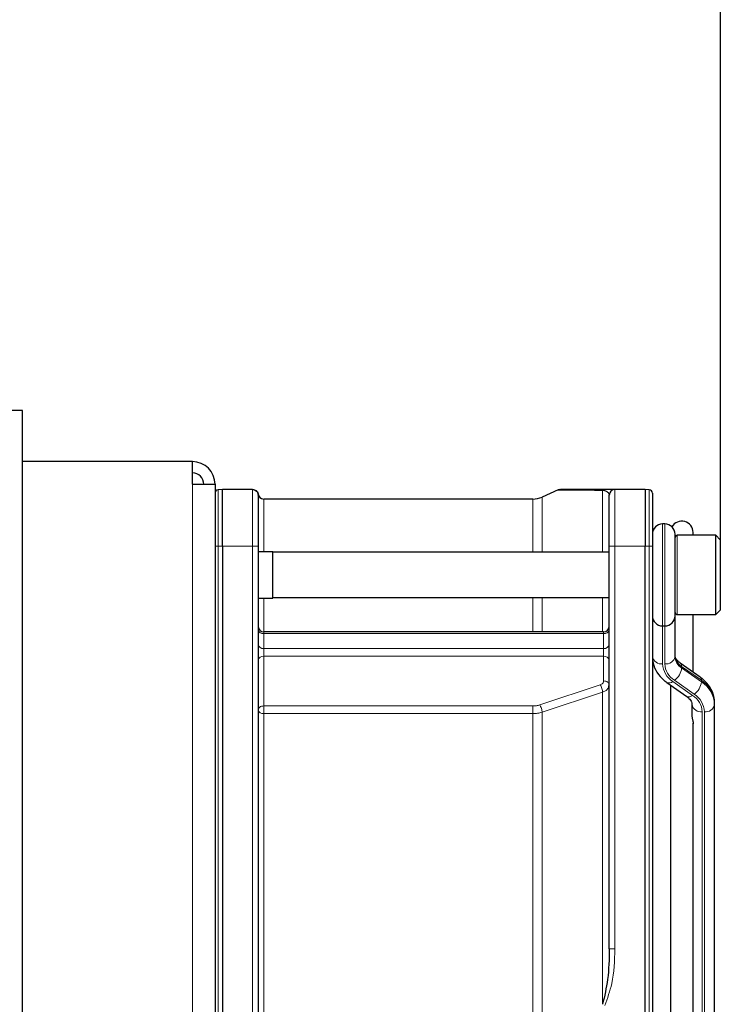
# Model space of a CAD drawing. Header units: millimetres. Extents: x 5 to 418, y 2 to 292.
# Tile 86 of 90: x 232 to 242, y 241 to 255. Entities that reach past the tile are written whole.
import ezdxf

# ---------------------------------------------------------------- set-up
doc = ezdxf.new("R2010")
doc.units = ezdxf.units.MM
doc.layers.add('SLD-0', color=7, linetype='Continuous')
doc.styles.add('SLDTEXTSTYLE0', font='TXT', dxfattribs={"width": 0.605})
doc.dimstyles.new('SLDDIMSTYLE1', dxfattribs={"dimtxt": 3.5, "dimasz": 3.302, "dimexe": 0, "dimexo": 0.0625, "dimgap": 0.875, "dimtad": 1, "dimlfac": 6, "dimrnd": 1e-09, "dimzin": 12, "dimdsep": 46, "dimtxsty": 'SLDTEXTSTYLE0', "dimsah": 1, "dimcen": 0.09, "dimadec": 0, "dimazin": 3, "dimtfac": 1, "dimtofl": 0, "dimtmove": 0, "dimatfit": 3, "dimfxl": 1, "dimfrac": 2, "dimtolj": 1, "dimtzin": 12, "dimarcsym": 0})

# ---------------------------------------------------------------- blocks, each defined once
blk = doc.blocks.new('_D_3')
at = {"layer": 'SLD-0', "color": 7}
for p, q in [((192.489, 260.307), (192.489, 271.307)), ((241.906, 247.824), (241.906, 271.307)), ((192.489, 270.307), (241.906, 270.307))]:
    blk.add_line(p, q, dxfattribs=at)
for points in [[(192.489, 270.307), (195.791, 269.799), (195.791, 270.815)], [(241.906, 270.307), (238.604, 270.815), (238.604, 269.799)]]:
    blk.add_solid(points, dxfattribs=at)
at = {"layer": 'SLD-0', "color": 7, "insert": (211.182, 274.819), "char_height": 3.5, "attachment_point": 1, "style": 'SLDTEXTSTYLE0'}
blk.add_mtext('296,5', dxfattribs=at)

msp = doc.modelspace()

# ---------------------------------------------------------------- linework, layer by layer
at = {"color": 7, "linetype": 'Continuous', "lineweight": 25}
for p, q in [((231.6389, 249.7237), (231.0556, 249.7237)), ((231.6389, 218.4737), (231.6389, 249.7237)), ((234.1389, 248.9737), (231.6389, 248.9737)), ((234.1389, 248.6404), (234.1389, 248.9737)), ((234.1389, 248.6404), (234.4722, 248.6404)), ((234.4722, 248.6404), (234.4722, 228.4737)), ((234.5789, 248.5654), (234.5179, 248.56)), ((234.5789, 247.7321), (234.5789, 248.5654)), ((235.0224, 248.5654), (234.5789, 248.5654)), ((235.1056, 248.4821), (235.1058, 248.4857)), ((239.521, 248.5582), (239.2837, 248.4525)), ((239.5355, 248.5631), (239.5223, 248.5581)), ((239.5355, 248.5631), (239.5558, 248.5654)), ((240.7989, 248.5654), (240.3556, 248.5654)), ((240.7989, 248.5654), (240.7989, 247.7321)), ((240.8599, 248.56), (240.7989, 248.5654)), ((239.1482, 248.4237), (235.1889, 248.4237)), ((241.0889, 248.0571), (241.0556, 248.0571)), ((241.2389, 246.7071), (241.2389, 247.9071)), ((241.8389, 247.8904), (241.2722, 247.8904)), ((241.5056, 247.8904), (241.5056, 247.9321)), ((241.9056, 247.8237), (241.8389, 247.8904)), ((241.8389, 247.8267), (241.8389, 247.8904)), ((241.8389, 246.7237), (241.8389, 247.8267)), ((241.9056, 247.8237), (241.9056, 247.7673)), ((241.9056, 247.7673), (241.9056, 246.7904)), ((234.5789, 247.7321), (234.5789, 229.3821)), ((235.1056, 247.7321), (235.1056, 239.2619)), ((235.3222, 247.6487), (235.1056, 247.6487)), ((235.3222, 246.9654), (235.3222, 247.6487)), ((240.2722, 247.6404), (235.3222, 247.6404)), ((240.2722, 241.8079), (240.2722, 247.7321)), ((240.7989, 229.3821), (240.7989, 247.7321)), ((240.9056, 247.7321), (240.9056, 229.3821)), ((235.1056, 246.9654), (235.3222, 246.9654)), ((235.3222, 246.9737), (240.2722, 246.9737)), ((241.2722, 246.7237), (241.8389, 246.7237)), ((241.5056, 245.8773), (241.5056, 246.7237)), ((241.8389, 246.7237), (241.9056, 246.7904)), ((241.2389, 246.6915), (241.2389, 246.7071)), ((241.2389, 246.1062), (241.2389, 246.6915)), ((240.1889, 246.4687), (235.1889, 246.4687)), ((241.0556, 246.5571), (241.0889, 246.5571)), ((241.6075, 245.8052), (241.3171, 246.0106)), ((241.1203, 245.7254), (241.4107, 245.52)), ((241.1722, 245.6887), (241.1722, 231.4254)), ((241.8222, 245.4009), (241.8222, 245.4244)), ((241.4889, 245.4009), (241.4889, 245.2258)), ((241.8222, 239.7489), (241.8222, 245.4009)), ((241.5056, 231.9884), (241.5056, 245.1265))]:
    msp.add_line(p, q, dxfattribs=at)
at = {"color": 7, "linetype": 'Continuous', "lineweight": 18}
for p, q in [((234.1389, 248.6404), (234.1389, 228.4737)), ((234.5179, 247.7321), (234.5179, 248.56)), ((240.3556, 248.5654), (240.3556, 247.7321)), ((240.8599, 248.56), (240.8599, 247.7321)), ((235.1889, 248.4237), (235.1889, 247.6487)), ((241.0556, 246.5571), (241.0556, 248.0571)), ((241.0889, 248.0571), (241.0889, 246.5571)), ((241.2722, 247.8904), (241.2722, 247.8267)), ((241.2722, 247.8267), (241.2722, 246.7237)), ((234.5179, 247.7321), (234.4722, 247.7321)), ((234.5179, 229.3821), (234.5179, 247.7321)), ((234.5179, 247.7321), (234.5789, 247.7321)), ((234.5789, 247.7321), (235.0223, 247.7321)), ((235.0223, 247.7321), (235.0225, 239.2619)), ((240.3556, 247.7321), (240.2722, 247.7321)), ((240.3556, 241.8079), (240.3556, 247.7321)), ((240.3556, 247.7321), (240.7989, 247.7321)), ((240.7989, 247.7321), (240.8599, 247.7321)), ((240.8599, 247.7321), (240.8599, 229.3821)), ((240.9056, 247.7321), (240.8599, 247.7321)), ((235.1889, 246.9654), (235.1889, 246.4687)), ((240.1734, 246.4687), (240.1734, 246.9737)), ((235.1889, 246.4687), (235.1889, 246.4443)), ((235.1889, 246.4443), (235.1889, 246.2262)), ((240.1889, 246.4443), (235.1889, 246.4443)), ((240.1889, 246.4443), (240.1889, 246.4687)), ((240.1889, 246.2262), (240.1889, 246.4443)), ((241.0556, 246.0002), (241.0556, 246.5571)), ((241.0889, 246.5571), (241.0889, 246.0002)), ((235.1889, 246.2262), (235.1889, 246.1115)), ((235.1889, 246.2262), (240.1889, 246.2262)), ((240.1889, 246.1115), (240.1889, 246.2262)), ((235.1889, 246.1115), (235.1889, 245.3804)), ((240.1889, 246.1115), (235.1889, 246.1115)), ((240.1889, 245.7488), (240.1889, 246.1115)), ((241.3365, 245.9396), (241.3365, 245.9631)), ((241.3365, 245.9631), (241.627, 245.7578)), ((241.627, 245.7342), (241.3365, 245.9396)), ((241.4973, 245.5365), (241.2069, 245.7418)), ((241.2305, 245.7585), (241.5209, 245.5531)), ((241.627, 245.7578), (241.627, 245.7342)), ((239.2498, 245.3966), (240.1395, 245.6921)), ((240.1734, 245.5843), (239.2837, 245.289)), ((235.1889, 245.3804), (239.1481, 245.3804)), ((235.1889, 245.3804), (235.1889, 245.268)), ((241.6389, 239.6428), (241.6389, 245.2948)), ((241.6722, 245.2948), (241.6722, 239.6428)), ((235.1889, 245.268), (235.1889, 231.9889)), ((239.1482, 245.268), (235.1889, 245.268)), ((239.1482, 231.9889), (239.1482, 245.268)), ((240.2722, 241.8079), (240.3556, 241.8079))]:
    msp.add_line(p, q, dxfattribs=at)
at = {"color": 7, "linetype": 'Continuous', "lineweight": 18, "flags": 128}
for points in [[(240.1734, 247.6404), (240.1734, 247.9064), (240.1734, 248.1626), (240.1734, 248.3795), (240.1734, 248.556)], [(239.1482, 247.6404), (239.1482, 247.7931), (239.1482, 248.0347), (239.1482, 248.219), (239.1482, 248.3451), (239.1482, 248.4121), (239.1482, 248.4237)], [(239.2837, 248.4525), (239.2837, 248.4408), (239.2837, 248.3736), (239.2837, 248.2471), (239.2837, 248.0621), (239.2837, 247.8197), (239.2837, 247.6404)], [(239.1482, 246.4687), (239.1482, 246.7415), (239.1482, 246.9737)], [(239.2837, 246.9737), (239.2837, 246.7645), (239.2837, 246.4687)], [(240.9056, 246.6915), (240.9085, 246.6708), (240.9153, 246.6538)], [(241.2291, 246.6538), (241.236, 246.6708), (241.2389, 246.6915)], [(240.1734, 240.9937), (240.1734, 241.6289), (240.1734, 242.2515), (240.1734, 242.859), (240.1734, 243.4488), (240.1734, 244.0185), (240.1734, 244.5658), (240.1734, 245.0885), (240.1734, 245.5843)], [(239.2837, 245.289), (239.2837, 244.7056), (239.2837, 244.085), (239.2837, 243.431), (239.2837, 242.7477), (239.2837, 242.039), (239.2837, 241.3093), (239.2837, 240.563), (239.2837, 239.8046), (239.2837, 239.0386), (239.2837, 238.2697), (239.2837, 237.5026), (239.2837, 236.7418), (239.2837, 235.992), (239.2837, 235.2577), (239.2837, 234.5433), (239.2837, 233.8532), (239.2837, 233.1914), (239.2837, 232.562), (239.2837, 231.9689)]]:
    msp.add_lwpolyline(points, dxfattribs=at)
at = {"color": 7, "linetype": 'Continuous', "lineweight": 25}
for centre, radius, start, end in [((234.1389, 248.6404), 0.3333, 0, 90), ((234.1389, 248.6404), 0.1667, 0, 90), ((234.5222, 248.5102), 0.05, 95, 180), ((235.1889, 248.5071), 0.0833, 180, 270), ((240.3556, 248.4821), 0.0833, 90, 180), ((240.8556, 248.5102), 0.05, 0, 85), ((239.1482, 248.7571), 0.3333, 270, 294), ((241.0556, 247.9071), 0.15, 90, 180), ((241.0889, 247.9071), 0.15, 360, 90), ((241.3389, 247.9321), 0.1667, 0, 150.47228), ((241.2722, 247.8571), 0.0333, 90, 180), ((241.2722, 246.7571), 0.0333, 180, 270), ((241.0556, 246.7071), 0.15, 180, 270), ((241.0889, 246.7071), 0.15, 270, 0), ((235.1889, 246.552), 0.0833, 180, 270), ((240.1889, 246.552), 0.0833, 270, 0)]:
    msp.add_arc(centre, radius, start, end, dxfattribs=at)
at = {"color": 7, "linetype": 'Continuous', "lineweight": 18}
for centre, radius, start, end in [((235.1785, 246.518), 0.0744, 191.42175, 278.04947), ((240.1993, 246.518), 0.0744, 261.95053, 348.57825), ((235.1785, 246.2998), 0.0744, 191.42175, 278.04947), ((240.1993, 246.2998), 0.0744, 261.95053, 348.57825), ((235.1774, 246.0385), 0.0739, 81.03795, 166.53744), ((240.2004, 246.0385), 0.0739, 13.46256, 98.96205), ((241.0368, 246.1327), 0.1339, 191.42175, 278.04947), ((241.3787, 246.0159), 0.3235, 182.7971, 237.92528), ((241.1077, 246.1327), 0.1339, 261.95053, 348.57825), ((241.3912, 246.0149), 0.3026, 182.7971, 237.92528), ((241.4474, 246.14), 0.2087, 182.7971, 237.92528), ((241.4474, 246.1164), 0.2087, 182.7971, 237.92528), ((241.2831, 245.969), 0.0538, 353.70485, 49.5859), ((241.0844, 245.9657), 0.2535, 305.18752, 354.09009), ((241.1511, 245.7998), 0.0805, 247.5195, 313.93895), ((241.3748, 245.7603), 0.2535, 305.18752, 354.09009), ((241.5739, 245.7637), 0.0534, 353.56575, 51.01931), ((241.4053, 245.4041), 0.4174, 2.7971, 57.92528), ((241.4053, 245.3805), 0.4174, 2.7971, 57.92528), ((241.4415, 245.5944), 0.0805, 247.51799, 313.93917), ((241.3366, 245.28), 0.3026, 2.7971, 57.92528), ((241.3491, 245.279), 0.3235, 2.7971, 57.92528), ((235.1777, 245.3411), 0.074, 192.85282, 278.70268), ((241.6202, 245.4274), 0.1339, 191.42175, 278.04947), ((241.691, 245.4274), 0.1339, 261.95053, 348.57825)]:
    msp.add_arc(centre, radius, start, end, dxfattribs=at)
for points in [[(235.0223, 247.7321), (235.0223, 247.8413), (235.0223, 248.0596), (235.0223, 248.3351), (235.0224, 248.5278), (235.0224, 248.5529), (235.0224, 248.5654)], [(235.1056, 247.7321), (235.1043, 247.7321), (235.1018, 247.7321), (235.0826, 247.7321), (235.055, 247.7321), (235.0332, 247.7321), (235.0223, 247.7321)], [(240.1395, 245.6921), (240.1437, 245.6843), (240.1522, 245.6687), (240.163, 245.6389), (240.171, 245.6088), (240.1726, 245.5925), (240.1734, 245.5843)], [(235.1889, 245.3804), (235.178, 245.3796), (235.1561, 245.3779), (235.1286, 245.365), (235.1093, 245.3466), (235.1068, 245.332), (235.1056, 245.3247)], [(239.1481, 245.3804), (239.1657, 245.3811), (239.2007, 245.3825), (239.2335, 245.3919), (239.2498, 245.3966)], [(239.1482, 245.268), (239.1482, 245.2763), (239.1482, 245.2929), (239.1482, 245.324), (239.1481, 245.3553), (239.1481, 245.372), (239.1481, 245.3804)], [(239.2837, 245.289), (239.2829, 245.2972), (239.2813, 245.3135), (239.2734, 245.3436), (239.2625, 245.3732), (239.2541, 245.3888), (239.2498, 245.3966)]]:
    msp.add_open_spline(points, degree=3, dxfattribs=at)
at = {"color": 7, "linetype": 'Continuous', "lineweight": 25}
msp.add_open_spline([(235.0224, 248.5654), (235.0333, 248.5641), (235.0551, 248.5616), (235.0826, 248.5423), (235.1018, 248.5148), (235.1043, 248.493), (235.1056, 248.4821)], degree=3, dxfattribs=at)
for points, knots in [([(235.1066, 248.4939), (235.1056, 248.4989), (235.1036, 248.5092), (235.0967, 248.524), (235.0869, 248.538), (235.0781, 248.5453), (235.0737, 248.549)], [0, 0, 0, 0, 0.2326828, 0.4795835, 0.7369826, 1, 1, 1, 1]), ([(235.1056, 248.4821), (235.1056, 248.4708), (235.1056, 248.4482), (235.1056, 248.2748), (235.1056, 248.0269), (235.1056, 247.8303), (235.1056, 247.7321)], [0, 0, 0, 0, 0.25, 0.5, 0.75, 1, 1, 1, 1]), ([(239.521, 248.5581), (239.5283, 248.5581), (239.5432, 248.5581), (239.6656, 248.5575), (239.8669, 248.5573), (240.0678, 248.5565), (240.1734, 248.556)], [0, 0, 0, 0, 0.2291432, 0.4634953, 0.7180239, 1, 1, 1, 1]), ([(240.2073, 248.5654), (240.1104, 248.5654), (239.9221, 248.5654), (239.7185, 248.5654), (239.582, 248.5654), (239.5641, 248.5654), (239.5551, 248.5654)], [0, 0, 0, 0, 0.25716451, 0.50018123, 0.75023107, 1, 1, 1, 1]), ([(240.1734, 248.556), (240.1842, 248.5535), (240.2062, 248.5483), (240.2288, 248.5384), (240.2467, 248.5257), (240.2595, 248.5133), (240.2696, 248.4991), (240.2712, 248.4887), (240.2722, 248.4821)], [0, 0, 0, 0, 0.1317067, 0.2664271, 0.4550303, 0.6208187, 0.7564832, 1, 1, 1, 1]), ([(240.3556, 248.5654), (240.3501, 248.5654), (240.3409, 248.5654), (240.2454, 248.5654), (240.2073, 248.5654)], [0, 0, 0, 0, 0.6006548, 1, 1, 1, 1]), ([(240.2722, 247.7321), (240.2722, 247.8264), (240.2722, 247.9715), (240.2722, 248.1461), (240.2722, 248.2663), (240.2722, 248.3631), (240.2722, 248.4566), (240.2722, 248.472), (240.2722, 248.4821)], [0, 0, 0, 0, 0.2394568, 0.3683607, 0.5, 0.6316393, 0.7605432, 1, 1, 1, 1]), ([(240.9056, 248.5102), (240.9056, 248.4998), (240.9056, 248.4839), (240.9056, 248.3868), (240.9056, 248.2864), (240.9056, 248.1617), (240.9056, 247.9805), (240.9056, 247.8299), (240.9056, 247.7321)], [0, 0, 0, 0, 0.23945684, 0.36836066, 0.5, 0.63163934, 0.76054316, 1, 1, 1, 1]), ([(240.9056, 246.1062), (240.9078, 246.0744), (240.9133, 245.9943), (240.9677, 245.8731), (241.0466, 245.7808), (241.1044, 245.7374), (241.1203, 245.7254)], [0, 0, 0, 0, 0.2160866, 0.5441233, 0.8746145, 1, 1, 1, 1]), ([(241.3171, 246.0106), (241.3052, 246.02), (241.2708, 246.047), (241.2432, 246.0908), (241.2403, 246.1174), (241.2389, 246.1298)], [0, 0, 0, 0, 0.2188669, 0.6338676, 1, 1, 1, 1]), ([(240.2651, 245.6567), (240.267, 245.6661), (240.2708, 245.6849), (240.2679, 245.7039), (240.2665, 245.7134)], [0, 0, 0, 0, 0.4984386, 1, 1, 1, 1]), ([(241.8222, 245.4244), (241.82, 245.4563), (241.8145, 245.5364), (241.7601, 245.6576), (241.6812, 245.7498), (241.6234, 245.7933), (241.6075, 245.8052)], [0, 0, 0, 0, 0.2160866, 0.5441233, 0.8746145, 1, 1, 1, 1]), ([(241.4107, 245.52), (241.4226, 245.5107), (241.457, 245.4836), (241.4846, 245.4398), (241.4875, 245.4133), (241.4889, 245.4009)], [0, 0, 0, 0, 0.2188669, 0.63386758, 1, 1, 1, 1]), ([(241.4889, 245.2258), (241.4892, 245.2201), (241.4899, 245.2089), (241.4944, 245.1878), (241.4998, 245.1657), (241.5043, 245.1442), (241.5062, 245.1272), (241.505, 245.1203), (241.5046, 245.1179)], [0, 0, 0, 0, 0.1728311, 0.3463265, 0.5221428, 0.7047889, 0.8984385, 1, 1, 1, 1]), ([(240.2722, 241.8079), (240.2693, 241.6578), (240.2639, 241.3831), (240.2016, 241.1152), (240.1734, 240.9937)], [0, 0, 0, 0, 0.5464871, 1, 1, 1, 1])]:
    msp.add_open_spline(points, degree=3, knots=knots, dxfattribs=at)
at = {"color": 7, "linetype": 'Continuous', "lineweight": 18}
for points, knots in [([(240.1734, 248.556), (240.1788, 248.5587), (240.1896, 248.5642), (240.2014, 248.565), (240.2073, 248.5654)], [0, 0, 0, 0, 0.4999988, 1, 1, 1, 1]), ([(240.1395, 245.6921), (240.1465, 245.6949), (240.1605, 245.7006), (240.1761, 245.7145), (240.187, 245.7308), (240.1883, 245.7428), (240.1889, 245.7488)], [0, 0, 0, 0, 0.2473211, 0.4976536, 0.7487194, 1, 1, 1, 1]), ([(240.2662, 245.7134), (240.2661, 245.7137), (240.264, 245.7212), (240.2485, 245.7333), (240.2218, 245.7464), (240.1999, 245.748), (240.1889, 245.7488)], [0, 0, 0, 0, 0.0156962, 0.3437975, 0.6718987, 1, 1, 1, 1]), ([(240.1734, 245.5843), (240.1856, 245.589), (240.2113, 245.5989), (240.2438, 245.623), (240.2567, 245.644), (240.2634, 245.6549)], [0, 0, 0, 0, 0.3025634, 0.6359092, 1, 1, 1, 1]), ([(239.1482, 245.268), (239.1713, 245.2689), (239.218, 245.2707), (239.2617, 245.2829), (239.2837, 245.289)], [0, 0, 0, 0, 0.4958231, 1, 1, 1, 1]), ([(240.2073, 240.9757), (240.2453, 241.0824), (240.3409, 241.3506), (240.35, 241.6361), (240.3556, 241.8079)], [0, 0, 0, 0, 0.39818979, 1, 1, 1, 1])]:
    msp.add_open_spline(points, degree=3, knots=knots, dxfattribs=at)

# ---------------------------------------------------------------- dimensions: what is measured, and where the dimension line sits
at = {"layer": 'SLD-0', "color": 7}
dim = msp.add_linear_dim(base=(241.9056, 270.3071), p1=(192.4889, 260.3071), p2=(241.9056, 247.8237), dimstyle='SLDDIMSTYLE1', dxfattribs=at)
dim.commit()
dim.dimension.update_dxf_attribs({"geometry": '_D_3', "text_midpoint": (217.1972, 270.3071), "dimtype": 160})

doc.saveas('drawing.dxf')
